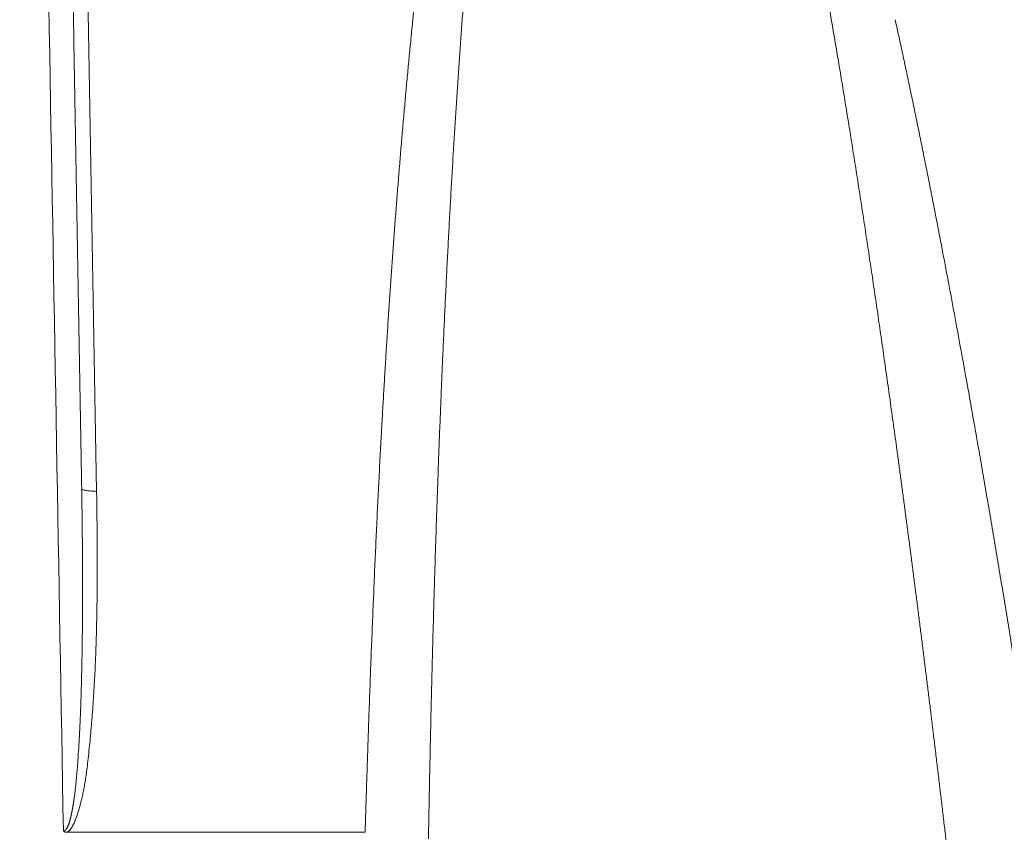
# Model space of a CAD drawing. Header units: millimetres. Extents: x 5437 to 18441, y -4466 to 3128.
# Tile 47 of 256: x 8152 to 8173, y -2770 to -2752. Entities that reach past the tile are written whole.
import ezdxf

# ---------------------------------------------------------------- set-up
doc = ezdxf.new("R2010")
doc.units = ezdxf.units.MM
doc.layers.add('1', color=7, linetype='Continuous', true_color=0xffffff)
doc.dimstyles.get("Standard").update_dxf_attribs({"dimtxt": 0.18, "dimasz": 0.18, "dimexe": 0.18, "dimexo": 0.0625, "dimgap": 0.09, "dimtad": 0, "dimtih": 1, "dimtoh": 1, "dimdec": 4, "dimzin": 0, "dimdsep": 46, "dimtxsty": 'Standard', "dimcen": 0.09, "dimadec": 0, "dimazin": 0, "dimtfac": 1, "dimtdec": 4, "dimtofl": 0, "dimtmove": 0, "dimatfit": 3, "dimfxl": 1, "dimtolj": 1, "dimtzin": 0, "dimarcsym": 0})

# ---------------------------------------------------------------- blocks, each defined once
blk = doc.blocks.new('*D53')
at = {"color": 0, "lineweight": -2, "transparency": 16777216}
for p, q in [((10989.431, -2154.415), (10692.917, -2240.821)), ((11069.431, -2154.415), (10989.431, -2154.415)), ((8443.48, -2896.412), (8443.48, -2896.232)), ((8443.39, -2896.322), (8443.57, -2896.322))]:
    blk.add_line(p, q, dxfattribs=at)
at = {"color": 0, "lineweight": 20, "transparency": 16777216}
blk.add_solid([(10689.187, -2228.02), (10696.648, -2253.622), (10616.112, -2263.203)], dxfattribs=at)
at = {"layer": 'Defpoints', "color": 0, "lineweight": 20, "transparency": 16777216}
for p in [(10616.112, -2263.203), (6270.848, -3529.44)]:
    blk.add_point(p, dxfattribs=at)
at = {"color": 0, "lineweight": 20, "transparency": 16777216, "insert": (11249.521, -2154.415), "char_height": 80, "attachment_point": 5}
blk.add_mtext('\\A1;R2260', dxfattribs=at)
blk = doc.blocks.new('*D54')
at = {"color": 0, "lineweight": -2, "transparency": 16777216}
blk.add_line((7492.685, -2896.322), (7463.516, -2896.322), dxfattribs=at)
at = {"color": 0, "lineweight": -3, "transparency": 16777216}
for start, end in [(14.724706, 87.329624), (101.590205, 175.275294)]:
    blk.add_arc((8434.119, -2896.322), 970.423, start, end, dxfattribs=at)
at = {"color": 0, "lineweight": 20, "transparency": 16777216}
for points in [[(9385.695, -2646.81), (9359.647, -2652.519), (9389.799, -2727.809)], [(7480.316, -2816.939), (7453.672, -2815.84), (7463.696, -2896.322)]]:
    blk.add_solid(points, dxfattribs=at)
at = {"layer": 'Defpoints', "color": 0, "lineweight": 20, "transparency": 16777216}
for p in [(7900.863, -2085.545), (10671.817, -2501.755), (7492.748, -2896.322), (7740.501, -2896.322), (8434.119, -2896.322)]:
    blk.add_point(p, dxfattribs=at)
at = {"color": 0, "lineweight": 20, "transparency": 16777216, "insert": (8359.241, -1928.792), "char_height": 80, "attachment_point": 5}
blk.add_mtext('\\A1;165%%D', dxfattribs=at)

msp = doc.modelspace()

# ---------------------------------------------------------------- linework, layer by layer
at = {"color": 7, "lineweight": 20}
msp.add_arc((8443.47995, -2896.41157), 893, 10.1099821, 350.11198757, dxfattribs=at)
at = {"layer": '1', "color": 0, "lineweight": 20}
msp.add_line((8159.32211, -2769.82157), (8152.81327, -2769.82157), dxfattribs=at)
for points, degree in [([(8152.98168, -2735.56052), (8153.13922, -2744.49489), (8153.29669, -2753.42946), (8153.45411, -2762.36422)], 3), ([(8152.72726, -2769.79318), (8152.52818, -2758.45767), (8152.32909, -2747.12216), (8152.12999, -2735.78666)], 3), ([(8152.66426, -2735.78666), (8152.75684, -2741.09086), (8152.84943, -2746.39507), (8152.94201, -2751.69927), (8153.0346, -2757.00347), (8153.12718, -2762.30768)], 5), ([(8170.90946, -2752.04784), (8170.95394, -2752.25265), (8170.99843, -2752.45747), (8171.04293, -2752.66229)], 3), ([(8160.30707, -2752.6377), (8160.31458, -2752.56094), (8160.32209, -2752.48419), (8160.32959, -2752.40744)], 3), ([(8161.01705, -2759.47178), (8161.00697, -2759.70402), (8160.99707, -2759.93626), (8160.98735, -2760.1685)], 3), ([(8170.88975, -2761.04886), (8170.86479, -2760.86795), (8170.83979, -2760.68705), (8170.81475, -2760.50615)], 3), ([(8153.12658, -2766.37297), (8153.1287, -2766.27991), (8153.13068, -2766.18685), (8153.1325, -2766.0938)], 3), ([(8153.04437, -2768.25179), (8153.05059, -2768.16215), (8153.05661, -2768.07252), (8153.06241, -2767.9829)], 3), ([(8152.95545, -2769.1271), (8152.96456, -2769.05901), (8152.97348, -2768.99094), (8152.98221, -2768.92287)], 3)]:
    msp.add_open_spline(points, degree=degree, dxfattribs=at)
for points, knots in [([(8160.32959, -2752.40744), (8160.33641, -2752.33834), (8160.35002, -2752.20067), (8160.37065, -2751.99497), (8160.39136, -2751.79083), (8160.41217, -2751.58826), (8160.43306, -2751.38725), (8160.45405, -2751.18781), (8160.47513, -2750.98993), (8160.4963, -2750.79361), (8160.51756, -2750.59886), (8160.53892, -2750.40567), (8160.56037, -2750.21405), (8160.58191, -2750.02399), (8160.60354, -2749.83549), (8160.62527, -2749.64856), (8160.64709, -2749.46319), (8160.66901, -2749.27938), (8160.69101, -2749.09714), (8160.71311, -2748.91647), (8160.73531, -2748.73735), (8160.7576, -2748.5598), (8160.77999, -2748.38382), (8160.80584, -2748.18316), (8160.83534, -2747.95814), (8160.86869, -2747.70907), (8160.90243, -2747.46242), (8160.93654, -2747.21819), (8160.97103, -2746.97637), (8161.00591, -2746.73698), (8161.04116, -2746.50001), (8161.07679, -2746.26546), (8161.1128, -2746.03333), (8161.14919, -2745.80362), (8161.18597, -2745.57634), (8161.22312, -2745.35147), (8161.26065, -2745.12902), (8161.29856, -2744.90899), (8161.33684, -2744.69138), (8161.37552, -2744.4762), (8161.41453, -2744.26342), (8161.44106, -2744.1225), (8161.45426, -2744.05241)], [0, 0, 0, 0, 0.02460589, 0.04903189, 0.07327804, 0.09734441, 0.12123103, 0.14493795, 0.16846524, 0.19181294, 0.21498111, 0.2379698, 0.26077907, 0.28340898, 0.30585959, 0.32813097, 0.35022316, 0.37213624, 0.39387028, 0.41542534, 0.43680149, 0.45799881, 0.47901736, 0.49985722, 0.52992113, 0.55971527, 0.58923994, 0.61849544, 0.64748208, 0.67620018, 0.70465006, 0.73283206, 0.76074652, 0.7883938, 0.81577427, 0.84288831, 0.8697363, 0.89631864, 0.92263575, 0.94868805, 0.97447598, 1, 1, 1, 1]), ([(8161.57389, -2750.41061), (8161.56848, -2750.47553), (8161.55761, -2750.60591), (8161.54155, -2750.80231), (8161.52556, -2751.00035), (8161.50969, -2751.20001), (8161.49393, -2751.4013), (8161.47827, -2751.60422), (8161.46272, -2751.80877), (8161.44727, -2752.01495), (8161.43194, -2752.22275), (8161.41672, -2752.43218), (8161.40161, -2752.64325), (8161.38662, -2752.85593), (8161.37174, -2753.07025), (8161.35697, -2753.2862), (8161.34232, -2753.50377), (8161.32779, -2753.72297), (8161.31338, -2753.94381), (8161.29909, -2754.16626), (8161.28491, -2754.39035), (8161.27086, -2754.61607), (8161.25694, -2754.84341), (8161.24313, -2755.07238), (8161.22945, -2755.30298), (8161.2159, -2755.53521), (8161.20247, -2755.76907), (8161.18917, -2756.00455), (8161.176, -2756.24167), (8161.16296, -2756.48041), (8161.15005, -2756.72078), (8161.13727, -2756.96278), (8161.12463, -2757.2064), (8161.11212, -2757.45166), (8161.09974, -2757.69854), (8161.0875, -2757.94705), (8161.0754, -2758.19719), (8161.06344, -2758.44896), (8161.05161, -2758.70235), (8161.03993, -2758.95738), (8161.02838, -2759.21403), (8161.02083, -2759.38568), (8161.01705, -2759.47178)], [0, 0, 0, 0, 0.02156587, 0.0433076, 0.06522522, 0.08731874, 0.10958818, 0.13203358, 0.15465495, 0.17745232, 0.2004257, 0.22357512, 0.2469006, 0.27040215, 0.29407981, 0.31793357, 0.34196347, 0.36616952, 0.39055174, 0.41511014, 0.43984474, 0.46475557, 0.48984263, 0.51510593, 0.54054551, 0.56616136, 0.5919535, 0.61792196, 0.64406674, 0.67038785, 0.69688531, 0.72355914, 0.75040934, 0.77743593, 0.80463892, 0.83201832, 0.85957414, 0.8873064, 0.9152151, 0.94330026, 0.97156189, 1, 1, 1, 1]), ([(8170.81475, -2760.50615), (8170.80276, -2760.42003), (8170.77885, -2760.24829), (8170.74285, -2759.9915), (8170.70689, -2759.73625), (8170.67094, -2759.48257), (8170.63501, -2759.23045), (8170.59911, -2758.97988), (8170.56323, -2758.73088), (8170.52738, -2758.48343), (8170.49155, -2758.23754), (8170.45575, -2757.99322), (8170.41998, -2757.75045), (8170.38423, -2757.50923), (8170.34852, -2757.26958), (8170.31283, -2757.03149), (8170.27718, -2756.79496), (8170.24156, -2756.55998), (8170.20598, -2756.32656), (8170.17043, -2756.09471), (8170.13491, -2755.86441), (8170.09943, -2755.63567), (8170.06399, -2755.40849), (8170.02859, -2755.18287), (8169.99323, -2754.95881), (8169.9579, -2754.7363), (8169.92262, -2754.51536), (8169.88738, -2754.29597), (8169.85218, -2754.07815), (8169.81702, -2753.86188), (8169.78191, -2753.64717), (8169.74685, -2753.43402), (8169.71183, -2753.22243), (8169.67686, -2753.0124), (8169.64193, -2752.80393), (8169.60706, -2752.59701), (8169.57223, -2752.39166), (8169.53745, -2752.18786), (8169.50273, -2751.98562), (8169.46805, -2751.78495), (8169.43344, -2751.58582), (8169.41028, -2751.45362), (8169.39874, -2751.38776)], [0, 0, 0, 0, 0.02827452, 0.05638098, 0.08431938, 0.11208974, 0.13969207, 0.16712637, 0.19439265, 0.22149093, 0.24842121, 0.27518351, 0.30177783, 0.32820418, 0.35446258, 0.38055304, 0.40647557, 0.43223017, 0.45781687, 0.48323568, 0.50848659, 0.53356964, 0.55848483, 0.58323218, 0.60781169, 0.63222339, 0.65646729, 0.68054339, 0.70445172, 0.7281923, 0.75176513, 0.77517023, 0.79840762, 0.82147732, 0.84437933, 0.86711369, 0.88968041, 0.9120795, 0.93431098, 0.95637488, 0.97827122, 1, 1, 1, 1]), ([(8159.32288, -2769.82164), (8159.32619, -2769.71116), (8159.3328, -2769.491), (8159.34295, -2769.16201), (8159.35323, -2768.83548), (8159.36365, -2768.51141), (8159.37422, -2768.18982), (8159.38493, -2767.87068), (8159.39579, -2767.55401), (8159.40679, -2767.23981), (8159.41794, -2766.92807), (8159.42923, -2766.61879), (8159.44067, -2766.31198), (8159.45225, -2766.00763), (8159.46398, -2765.70575), (8159.47586, -2765.40633), (8159.48788, -2765.10937), (8159.50005, -2764.81489), (8159.51237, -2764.52286), (8159.52483, -2764.2333), (8159.53744, -2763.9462), (8159.5502, -2763.66157), (8159.5631, -2763.37941), (8159.57616, -2763.0997), (8159.58936, -2762.82246), (8159.60271, -2762.54769), (8159.61621, -2762.27538), (8159.62986, -2762.00554), (8159.64366, -2761.73816), (8159.65761, -2761.47324), (8159.6749, -2761.15151), (8159.69577, -2760.77314), (8159.72052, -2760.33831), (8159.7459, -2759.90644), (8159.77189, -2759.47753), (8159.79849, -2759.05157), (8159.8257, -2758.62858), (8159.85353, -2758.20854), (8159.88196, -2757.79146), (8159.91101, -2757.37734), (8159.94066, -2756.96618), (8159.97092, -2756.55797), (8160.00179, -2756.15272), (8160.03327, -2755.75043), (8160.06535, -2755.3511), (8160.09804, -2754.95473), (8160.13133, -2754.56131), (8160.16523, -2754.17085), (8160.19973, -2753.78335), (8160.23484, -2753.39881), (8160.27049, -2753.01722), (8160.29491, -2752.76389), (8160.30707, -2752.6377)], [0, 0, 0, 0, 0.01921898, 0.03829643, 0.05723236, 0.07602678, 0.0946797, 0.11319114, 0.1315611, 0.14978961, 0.16787667, 0.1858223, 0.20362652, 0.22128934, 0.23881077, 0.25619083, 0.27342953, 0.2905269, 0.30748295, 0.32429769, 0.34097115, 0.35750334, 0.37389428, 0.39014399, 0.40625248, 0.42221979, 0.43804592, 0.45373091, 0.46927477, 0.48467752, 0.49993919, 0.52540157, 0.55069823, 0.57582928, 0.60079483, 0.62559498, 0.65022984, 0.67469953, 0.69900415, 0.72314383, 0.74711868, 0.77092882, 0.79457439, 0.81805549, 0.84137227, 0.86452486, 0.88751338, 0.91033798, 0.9329988, 0.95549598, 0.97782966, 1, 1, 1, 1]), ([(8171.04293, -2752.6623), (8171.05618, -2752.72396), (8171.08275, -2752.84758), (8171.12242, -2753.03348), (8171.16208, -2753.22027), (8171.20171, -2753.40796), (8171.24132, -2753.59656), (8171.28091, -2753.78604), (8171.32046, -2753.97643), (8171.36, -2754.16771), (8171.39951, -2754.35989), (8171.43899, -2754.55297), (8171.47845, -2754.74695), (8171.51788, -2754.94182), (8171.55729, -2755.13759), (8171.59668, -2755.33426), (8171.63604, -2755.53182), (8171.67538, -2755.73029), (8171.71469, -2755.92965), (8171.75398, -2756.1299), (8171.79324, -2756.33106), (8171.83249, -2756.53311), (8171.8717, -2756.73606), (8171.96328, -2757.21234), (8172.1073, -2757.97273), (8172.30258, -2759.02817), (8172.49949, -2760.11654), (8172.66027, -2761.02448), (8172.78542, -2761.74189), (8172.87471, -2762.25876), (8172.96368, -2762.77876), (8173.05233, -2763.30187), (8173.14066, -2763.8281), (8173.22866, -2764.35746), (8173.31635, -2764.88992), (8173.4037, -2765.42551), (8173.49074, -2765.96422), (8173.57745, -2766.50605), (8173.66384, -2767.05099), (8173.74991, -2767.59905), (8173.83565, -2768.15023), (8173.92106, -2768.70453), (8174.0062, -2769.26195), (8174.06245, -2769.63464), (8174.09066, -2769.82149)], [0, 0, 0, 0, 0.0108486, 0.02174731, 0.03269616, 0.04369516, 0.05474434, 0.06584371, 0.07699329, 0.0881931, 0.09944317, 0.1107435, 0.12209411, 0.13349503, 0.14494627, 0.15644785, 0.16799979, 0.1796021, 0.19125479, 0.2029579, 0.21471142, 0.22651539, 0.2383698, 0.25027469, 0.3099614, 0.3715263, 0.43497102, 0.50029704, 0.53021696, 0.56031121, 0.59057994, 0.62102325, 0.65164125, 0.68243406, 0.71340178, 0.74454454, 0.77586242, 0.80735555, 0.83902401, 0.87086792, 0.90288738, 0.93508248, 0.96745332, 1, 1, 1, 1]), ([(8160.98735, -2760.1685), (8160.98391, -2760.25175), (8160.97701, -2760.41884), (8160.96686, -2760.67037), (8160.95681, -2760.92366), (8160.9469, -2761.17873), (8160.9371, -2761.43557), (8160.92743, -2761.69418), (8160.91788, -2761.95456), (8160.90846, -2762.21671), (8160.89917, -2762.48063), (8160.89001, -2762.74633), (8160.88098, -2763.01379), (8160.87208, -2763.28302), (8160.86331, -2763.55403), (8160.85468, -2763.8268), (8160.84619, -2764.10135), (8160.83784, -2764.37766), (8160.82962, -2764.65575), (8160.82154, -2764.93561), (8160.81361, -2765.21724), (8160.80582, -2765.50064), (8160.79818, -2765.7858), (8160.79068, -2766.07274), (8160.78333, -2766.36145), (8160.77613, -2766.65194), (8160.76908, -2766.94419), (8160.76218, -2767.23821), (8160.75543, -2767.534), (8160.74884, -2767.83157), (8160.74241, -2768.1309), (8160.73613, -2768.43201), (8160.73001, -2768.73488), (8160.72405, -2769.03953), (8160.71826, -2769.34594), (8160.71261, -2769.65413), (8160.709, -2769.86019), (8160.70719, -2769.96351)], [0, 0, 0, 0, 0.02553139, 0.05124155, 0.07713048, 0.1031982, 0.1294447, 0.15587, 0.18247409, 0.20925699, 0.2362187, 0.26335922, 0.29067856, 0.31817673, 0.34585373, 0.37370956, 0.40174423, 0.42995775, 0.45835011, 0.48692133, 0.5156714, 0.54460033, 0.57370813, 0.60299479, 0.63246033, 0.66210474, 0.69192804, 0.72193021, 0.75211127, 0.78247122, 0.81301006, 0.8437278, 0.87462443, 0.90569997, 0.9369544, 0.96838775, 1, 1, 1, 1]), ([(8172.04051, -2770.1743), (8172.02711, -2770.05916), (8172.0004, -2769.8296), (8171.96018, -2769.48637), (8171.91999, -2769.14534), (8171.87982, -2768.80651), (8171.83969, -2768.46987), (8171.79958, -2768.13543), (8171.75951, -2767.80319), (8171.71947, -2767.47314), (8171.67947, -2767.14529), (8171.63951, -2766.81964), (8171.59959, -2766.49618), (8171.5597, -2766.17492), (8171.51987, -2765.85586), (8171.48008, -2765.53899), (8171.44033, -2765.22432), (8171.40064, -2764.91184), (8171.361, -2764.60157), (8171.32141, -2764.29349), (8171.28187, -2763.9876), (8171.24239, -2763.68392), (8171.20297, -2763.38242), (8171.16361, -2763.08313), (8171.12431, -2762.78603), (8171.08507, -2762.49113), (8171.0459, -2762.19843), (8171.00679, -2761.90792), (8170.96775, -2761.61961), (8170.92879, -2761.33349), (8170.90273, -2761.14349), (8170.88975, -2761.04886)], [0, 0, 0, 0, 0.03781824, 0.07539819, 0.11273985, 0.14984322, 0.18670832, 0.22333515, 0.2597237, 0.29587399, 0.33178601, 0.36745978, 0.4028953, 0.43809257, 0.4730516, 0.50777239, 0.54225494, 0.57649928, 0.61050539, 0.64427329, 0.67780298, 0.71109447, 0.74414777, 0.77696288, 0.80953981, 0.84187856, 0.87397915, 0.90584158, 0.93746586, 0.968852, 1, 1, 1, 1]), ([(8153.45411, -2762.36422), (8153.45502, -2762.4319), (8153.45683, -2762.56524), (8153.4592, -2762.7622), (8153.46128, -2762.95306), (8153.46303, -2763.13784), (8153.46447, -2763.31653), (8153.4656, -2763.48913), (8153.46641, -2763.65563), (8153.46691, -2763.81605), (8153.46709, -2763.97037), (8153.46696, -2764.11861), (8153.46595, -2764.43855), (8153.46127, -2764.91963), (8153.44742, -2765.55108), (8153.42691, -2766.1236), (8153.40051, -2766.64514), (8153.36941, -2767.12371), (8153.33213, -2767.58826), (8153.29554, -2767.96693), (8153.26413, -2768.25403), (8153.24131, -2768.44377), (8153.21949, -2768.60422), (8153.19739, -2768.74394), (8153.17455, -2768.87168), (8153.14994, -2768.99339), (8153.1244, -2769.10549), (8153.09803, -2769.20906), (8153.07103, -2769.30522), (8153.04221, -2769.39849), (8153.01526, -2769.47836), (8152.99111, -2769.54406), (8152.97055, -2769.59477), (8152.95021, -2769.63999), (8152.93298, -2769.67391), (8152.91921, -2769.69828), (8152.90916, -2769.71489), (8152.89899, -2769.73055), (8152.8887, -2769.74524), (8152.87828, -2769.75897), (8152.86775, -2769.77174), (8152.85708, -2769.78355), (8152.8463, -2769.7944), (8152.83538, -2769.80428), (8152.82437, -2769.81325), (8152.81675, -2769.81854), (8152.813, -2769.82114)], [0, 0, 0, 0, 0.02672948, 0.05265837, 0.07778669, 0.10211451, 0.12564187, 0.14836883, 0.17029545, 0.19142181, 0.21174798, 0.23127405, 0.25000011, 0.33819428, 0.42147373, 0.49985416, 0.56498959, 0.62837252, 0.69001801, 0.74994245, 0.77949132, 0.80483095, 0.82596614, 0.84396137, 0.86122644, 0.87776979, 0.893601, 0.90726214, 0.92063463, 0.93372716, 0.94654898, 0.95461677, 0.96199754, 0.96870039, 0.97473746, 0.977484, 0.98013112, 0.98268128, 0.98513721, 0.98750199, 0.98977904, 0.99197221, 0.9940858, 0.99612463, 0.99809405, 1, 1, 1, 1]), ([(8153.1325, -2766.0938), (8153.13323, -2766.05447), (8153.13473, -2765.97375), (8153.13675, -2765.84953), (8153.13866, -2765.71908), (8153.14042, -2765.5824), (8153.14201, -2765.43948), (8153.14342, -2765.29034), (8153.14462, -2765.13496), (8153.14559, -2764.97335), (8153.1463, -2764.80552), (8153.14675, -2764.63145), (8153.1469, -2764.45115), (8153.14673, -2764.26463), (8153.14622, -2764.07187), (8153.14535, -2763.87289), (8153.14409, -2763.66768), (8153.14243, -2763.45623), (8153.14033, -2763.23856), (8153.13778, -2763.01467), (8153.13476, -2762.78454), (8153.13126, -2762.54819), (8153.12855, -2762.38854), (8153.12718, -2762.30768)], [0, 0, 0, 0, 0.03118663, 0.06401694, 0.09849091, 0.13460852, 0.17236971, 0.21177442, 0.2528226, 0.29551417, 0.33984903, 0.38582709, 0.43344824, 0.48271237, 0.53361935, 0.58616904, 0.64036131, 0.69619599, 0.75367295, 0.812792, 0.87355298, 0.93595571, 1, 1, 1, 1]), ([(8153.06241, -2767.9829), (8153.06399, -2767.95689), (8153.06719, -2767.90419), (8153.07178, -2767.82408), (8153.07629, -2767.74188), (8153.08068, -2767.6576), (8153.08497, -2767.57124), (8153.08914, -2767.48279), (8153.0932, -2767.39225), (8153.09714, -2767.29964), (8153.10096, -2767.20493), (8153.10465, -2767.10815), (8153.10821, -2767.00927), (8153.11164, -2766.90832), (8153.11492, -2766.80528), (8153.11807, -2766.70015), (8153.12107, -2766.59295), (8153.12394, -2766.48365), (8153.1257, -2766.41009), (8153.12658, -2766.37297)], [0, 0, 0, 0, 0.04854998, 0.0983833, 0.14950019, 0.20190086, 0.2555855, 0.31055428, 0.36680735, 0.42434485, 0.48316693, 0.54327369, 0.60466524, 0.66734168, 0.73130309, 0.79654956, 0.86308116, 0.93089796, 1, 1, 1, 1]), ([(8152.98221, -2768.92287), (8152.98409, -2768.90682), (8152.9879, -2768.87427), (8152.99341, -2768.82469), (8152.99887, -2768.77371), (8153.00425, -2768.72132), (8153.00955, -2768.66751), (8153.01478, -2768.61229), (8153.01993, -2768.55566), (8153.025, -2768.49762), (8153.02999, -2768.43817), (8153.03489, -2768.3773), (8153.03972, -2768.31502), (8153.04281, -2768.27302), (8153.04437, -2768.25179)], [0, 0, 0, 0, 0.07200167, 0.14606, 0.22217629, 0.30035173, 0.38058741, 0.46288435, 0.54724348, 0.63366566, 0.72215168, 0.81270229, 0.90531819, 1, 1, 1, 1]), ([(8152.72726, -2769.79318), (8152.72839, -2769.79317), (8152.73066, -2769.79314), (8152.73406, -2769.7928), (8152.73745, -2769.79223), (8152.74083, -2769.79142), (8152.7442, -2769.79038), (8152.74757, -2769.78909), (8152.75092, -2769.78757), (8152.75427, -2769.78581), (8152.75761, -2769.78382), (8152.76095, -2769.78158), (8152.76427, -2769.77911), (8152.76759, -2769.7764), (8152.7709, -2769.77345), (8152.7742, -2769.77027), (8152.77749, -2769.76685), (8152.78077, -2769.76319), (8152.78404, -2769.75929), (8152.78731, -2769.75516), (8152.79056, -2769.75079), (8152.79381, -2769.74618), (8152.79705, -2769.74133), (8152.80028, -2769.73625), (8152.8035, -2769.73093), (8152.80671, -2769.72537), (8152.80991, -2769.71958), (8152.8131, -2769.71354), (8152.81628, -2769.70727), (8152.81946, -2769.70077), (8152.82262, -2769.69402), (8152.82577, -2769.68704), (8152.82891, -2769.67982), (8152.83205, -2769.67236), (8152.83517, -2769.66467), (8152.83828, -2769.65673), (8152.84138, -2769.64856), (8152.84447, -2769.64016), (8152.84755, -2769.63151), (8152.85062, -2769.62263), (8152.85368, -2769.61351), (8152.85673, -2769.60415), (8152.85976, -2769.59456), (8152.86278, -2769.58473), (8152.8658, -2769.57466), (8152.8688, -2769.56435), (8152.87179, -2769.5538), (8152.87477, -2769.54302), (8152.87773, -2769.532), (8152.88068, -2769.52075), (8152.88363, -2769.50925), (8152.88656, -2769.49752), (8152.88947, -2769.48555), (8152.89238, -2769.47334), (8152.89527, -2769.4609), (8152.89815, -2769.44821), (8152.90101, -2769.43529), (8152.90387, -2769.42214), (8152.90671, -2769.40874), (8152.90953, -2769.39511), (8152.91235, -2769.38124), (8152.91515, -2769.36713), (8152.91793, -2769.35279), (8152.92071, -2769.3382), (8152.92347, -2769.32338), (8152.92621, -2769.30833), (8152.92894, -2769.29303), (8152.93166, -2769.2775), (8152.93437, -2769.26173), (8152.93706, -2769.24572), (8152.93973, -2769.22948), (8152.94239, -2769.213), (8152.94504, -2769.19628), (8152.94767, -2769.17932), (8152.95028, -2769.16212), (8152.95289, -2769.14469), (8152.9546, -2769.13299), (8152.95545, -2769.1271)], [0, 0, 0, 0, 0.00485488, 0.00972875, 0.01464238, 0.01961604, 0.02466928, 0.02982072, 0.03508796, 0.04048746, 0.04603451, 0.05174321, 0.0576265, 0.06369619, 0.06996304, 0.07643685, 0.08312649, 0.09003999, 0.09718465, 0.10456706, 0.1121932, 0.12006852, 0.12819793, 0.13658592, 0.14523656, 0.15415357, 0.16334035, 0.17280001, 0.18253537, 0.19254907, 0.20284347, 0.21342081, 0.2242831, 0.23543222, 0.24686991, 0.25859778, 0.27061731, 0.2829299, 0.29553683, 0.30843929, 0.32163842, 0.33513524, 0.34893075, 0.36302586, 0.37742142, 0.39211824, 0.40711708, 0.42241865, 0.43802362, 0.45393261, 0.47014624, 0.48666505, 0.50348959, 0.52062035, 0.53805782, 0.55580245, 0.57385466, 0.59221487, 0.61088346, 0.6298608, 0.64914724, 0.66874311, 0.68864874, 0.70886443, 0.72939047, 0.75022713, 0.77137469, 0.79283339, 0.81460347, 0.83668517, 0.85907872, 0.88178431, 0.90480217, 0.92813248, 0.95177544, 0.97573122, 1, 1, 1, 1]), ([(8152.81235, -2769.82157), (8152.81017, -2769.82153), (8152.80585, -2769.82146), (8152.79942, -2769.82105), (8152.79312, -2769.8204), (8152.78695, -2769.8195), (8152.7809, -2769.81835), (8152.77497, -2769.81695), (8152.76917, -2769.81531), (8152.76349, -2769.81341), (8152.75793, -2769.81127), (8152.75251, -2769.80888), (8152.7472, -2769.80624), (8152.74202, -2769.80336), (8152.73697, -2769.80022), (8152.73203, -2769.79685), (8152.72885, -2769.79441), (8152.72726, -2769.79318)], [0, 0, 0, 0, 0.07223406, 0.14318463, 0.21295091, 0.28163725, 0.34935298, 0.41621219, 0.4823334, 0.54783916, 0.61285547, 0.67751121, 0.74193743, 0.80626657, 0.87063167, 0.93516555, 1, 1, 1, 1])]:
    msp.add_open_spline(points, degree=3, knots=knots, dxfattribs=at)
msp.add_rational_spline([(8153.12718, -2762.30768), (8153.12799, -2762.35383), (8153.45411, -2762.36422)], [1, 0.821043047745, 1], degree=2, dxfattribs=at)

# ---------------------------------------------------------------- dimensions: what is measured, and where the dimension line sits
at = {"color": 0, "lineweight": 20}
dim = msp.add_angular_dim_2l(base=(7900.86303, -2085.54536), line1=((8434.11893, -2896.32157), (10671.81706, -2501.75501)), line2=((7740.5009, -2896.32157), (7492.74781, -2896.32157)), text='165%%D', dimstyle='Standard', override={"dimtxt": 80, "dimasz": 80, "dimlwd": 65533}, dxfattribs=at)
dim.commit()
dim.dimension.update_dxf_attribs({"geometry": '*D54', "text_midpoint": (8359.2409, -1928.79214), "dimtype": 162})
dim = msp.add_diameter_dim_2p(p1=(6270.84796, -3529.44022), p2=(10616.11195, -2263.20291), text='R2260', dimstyle='Standard', override={"dimtxt": 80, "dimasz": 80, "dimdec": 0}, dxfattribs=at)
dim.commit()
dim.dimension.update_dxf_attribs({"geometry": '*D53', "text_midpoint": (11249.52071, -2154.41547), "dimtype": 163})

doc.saveas('drawing.dxf')
